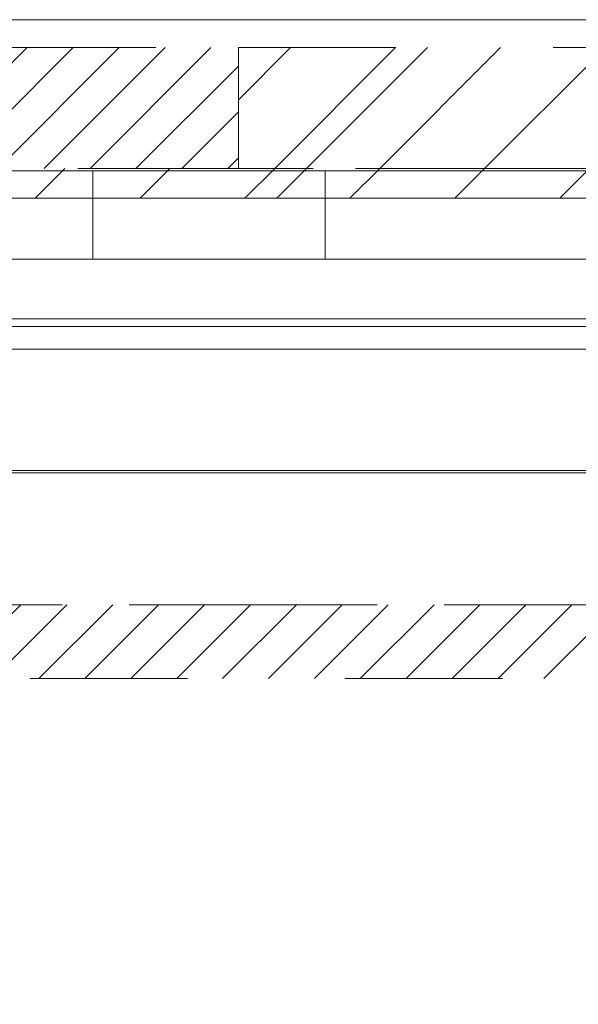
# Model space of a CAD drawing. Header units: inches. Extents: x -463 to -294, y -230 to 12.
# Tile 30 of 68: x -368.12 to -363.39, y 3.39 to 11.74. Entities that reach past the tile are written whole.
import ezdxf

# ---------------------------------------------------------------- set-up
doc = ezdxf.new("R2010")
doc.units = ezdxf.units.IN
doc.header["$LTSCALE"] = 32
doc.header["$MEASUREMENT"] = 0
doc.linetypes.add('Dash Style-1', pattern=[0.083328, 0.041656, -0.041672])
for name, color, linetype, lineweight in [('DashLine', 7, 'Dash Style-1', 13), ('DashLineFill', 7, 'Dash Style-1', 13), ('Drawing', 7, 'Continuous', 18), ('None', 7, 'Continuous', 18), ('SolidLine', 7, 'Continuous', 15), ('Wood_1-H', 7, 'Continuous', 13), ('Wood_1-V', 7, 'Continuous', 13)]:
    doc.layers.add(name, color=color, linetype=linetype, lineweight=lineweight)
doc.layers.add('Electrical', color=1, linetype='Dash Style-1', lineweight=15, true_color=0xff0000)
pattern_1 = [(45, (0, 0), (-0.33333333, -0.7222222), [])]
pattern_2 = [(45, (0, 0), (-1.613016, 1.935715), []), (45, (-1.0608, 1.0608), (-0.472346, 0.4167613), [])]

# ---------------------------------------------------------------- blocks, each defined once
blk = doc.blocks.new('Group-1')
at = {"layer": 'DashLineFill', "linetype": 'Continuous', "lineweight": 13}
h = blk.add_hatch(dxfattribs=at)
h.set_pattern_fill('Steel', color=253, style=0, pattern_type=2)
h.set_pattern_definition(pattern_2)
h.paths.add_polyline_path([(60, 0), (65.9843, 0), (65.9843, -1.0236), (60, -1.0236)])
at = {"layer": 'Electrical', "linetype": 'Continuous', "lineweight": 5, "true_color": 0xdd0000}
h = blk.add_hatch(dxfattribs=at)
h.set_pattern_fill('ElectricalHatch', color=12, style=0, pattern_type=2)
h.set_pattern_definition(pattern_1)
h.paths.add_polyline_path([(41.9685, 0), (60, 0), (60, -1.0236), (41.9685, -1.0236)])
at = {"layer": 'DashLineFill', "flags": 128}
blk.add_lwpolyline([(60, 0), (65.9843, 0), (65.9843, -1.0236), (60, -1.0236)], close=True, dxfattribs=at)
at = {"layer": 'Electrical', "flags": 128}
blk.add_lwpolyline([(41.9685, 0), (60, 0), (60, -1.0236), (41.9685, -1.0236)], close=True, dxfattribs=at)
blk = doc.blocks.new('Group-4')
at = {"layer": 'SolidLine', "flags": 128}
blk.add_lwpolyline([(0, 0.2362), (66, 0.2362), (66, -2.3622), (0, -2.3622)], close=True, dxfattribs=at)
at = {"layer": 'None'}
blk.add_blockref('Group-1', (0, 0), dxfattribs=at)
blk = doc.blocks.new('SL Wall Panel (2D)')
at = {"layer": 'None'}
blk.add_blockref('Group-4', (0, 0), dxfattribs=at)
at = {"layer": 'Drawing', "color": 0, "flags": 1}
for tag in ['Tag', 'Catalog', 'Option1', 'Option2', 'Option3', 'Option4', 'Option5', 'Option6', 'Option7', 'Option8', 'Option9', 'Option10', 'Option11', 'Option12', 'Custom', 'FinishGroup', 'Discount', 'Item2', 'Item3', 'Item6', 'Item8', 'Item9', 'Item10', 'Item12', 'Item13', 'Item16', 'Item18', 'Item19', 'Item20', 'Item21', 'Item22', 'Item23', 'Item24', 'Item25', 'Item1', 'Item4', 'Item5', 'Item7', 'Item11', 'Item14', 'Item15', 'Item17']:
    blk.add_attdef(tag, (-102.763, -216.0709), '', height=0.00709, dxfattribs=at)
blk = doc.blocks.new('Group-15')
at = {"layer": 'Wood_1-H'}
for points in [[(-2.0445, 22.8948), (-2.0445, 22.8751), (-47.7728, 22.8751), (-47.7728, 22.8948), (-2.0445, 22.8948)], [(-2.0445, 22.8948), (-47.7728, 22.8948), (-47.7728, 22.8948), (-2.0645, 22.8948)], [(-47.7728, 22.8948), (-47.7728, 22.8751), (-2.0645, 22.8751), (-2.0645, 22.8948), (-47.7728, 22.8948)], [(-2.0645, 22.8751), (-47.7728, 22.8751), (-47.7728, 22.8751), (-2.0445, 22.8751)]]:
    blk.add_lwpolyline(points, dxfattribs=at)
blk = doc.blocks.new('Group-20')
at = {"layer": 'Wood_1-V'}
for points in [[(-47.7728, 22.8751), (-47.7728, 22.8751), (-2.0645, 22.8751), (-2.0645, 22.8751), (-47.7728, 22.8751)], [(-47.7728, 22.8751), (-2.0645, 22.8751), (-2.0645, 1.4581), (-47.7728, 1.4581), (-47.7728, 22.8751)], [(-47.7728, 1.4581), (-2.0645, 1.4581), (-2.0645, 22.8751), (-47.7728, 22.8751), (-47.7728, 1.4581)]]:
    blk.add_lwpolyline(points, dxfattribs=at)
at = {"layer": 'None'}
blk.add_blockref('Group-15', (0, 0), dxfattribs=at)
blk = doc.blocks.new('Group-24')
at = {"layer": 'Wood_1-H'}
for points in [[(28.3099, 24.6861), (-29.9185, 24.6861)], [(-29.9185, 24.6861), (28.3099, 24.6861)], [(-29.9185, 24.6861), (28.3099, 24.6861), (28.3099, 24.6861), (-29.9185, 24.6861)]]:
    blk.add_lwpolyline(points, dxfattribs=at)
at = {"layer": 'Wood_1-V'}
for points in [[(28.3099, 25.4342), (28.3099, 24.6861), (-48.1468, 24.6861), (-48.1468, 25.4342), (28.3099, 25.4342)], [(-48.1468, 25.4342), (-48.1468, 24.6861), (28.3099, 24.6861), (28.3099, 25.4342), (-48.1468, 25.4342)], [(28.3099, 25.4342), (-48.1468, 25.4342)], [(-48.1468, 25.4342), (28.3099, 25.4342)], [(-27.3634, 25.4342), (-8.0405, 25.4342)], [(-8.0405, 25.4342), (-27.3634, 25.4342)], [(-8.0405, 25.4342), (-8.0405, 24.6861), (-27.3634, 24.6861), (-27.3634, 25.4342), (-8.0405, 25.4342)], [(-27.3634, 25.4342), (-27.3634, 24.6861), (-8.0405, 24.6861), (-8.0405, 25.4342), (-27.3634, 25.4342)], [(-8.0405, 25.4342), (-7.869, 25.4342)], [(-8.0405, 25.4342)], [(-8.0405, 25.4342)], [(-8.0405, 25.4342)], [(-7.869, 25.4342), (-8.0405, 25.4342)], [(-8.0405, 25.4342), (-8.0405, 24.6861), (-7.869, 24.6861)], [(-7.869, 25.4342), (-8.0405, 25.4342)], [(-7.869, 24.6861), (-8.0405, 24.6861), (-8.0405, 25.4342), (-7.869, 25.4342)], [(-7.869, 25.4342), (-7.6987, 25.4342)], [(-7.869, 25.4342)], [(-7.6987, 25.4342), (-7.869, 25.4342)], [(-7.869, 25.4342)], [(-7.869, 25.4342)], [(-7.869, 25.4342)], [(-7.6987, 25.4342), (-7.869, 25.4342)], [(-7.869, 25.4342), (-7.6987, 25.4342)], [(-7.6987, 25.4342), (-7.531, 25.4342)], [(-7.531, 25.4342), (-7.6987, 25.4342)], [(-7.531, 25.4342), (-7.6987, 25.4342)], [(-7.6987, 25.4342), (-7.531, 25.4342)], [(-7.531, 25.4342), (-7.3673, 25.4342)], [(-7.3673, 25.4342), (-7.531, 25.4342)], [(-7.3673, 25.4342), (-7.531, 25.4342)], [(-7.531, 25.4342), (-7.3673, 25.4342)], [(-7.3673, 25.4342), (-7.2086, 25.4342)], [(-7.2086, 25.4342), (-7.3673, 25.4342)], [(-7.2086, 25.4342), (-7.3673, 25.4342)], [(-7.3673, 25.4342), (-7.2086, 25.4342)], [(-7.2086, 25.4342), (-7.0563, 25.4342)], [(-7.0563, 25.4342), (-7.2086, 25.4342)], [(-7.0563, 25.4342), (-7.2086, 25.4342)], [(-7.2086, 25.4342), (-7.0563, 25.4342)], [(-6.9114, 25.4342), (-7.0563, 25.4342)], [(-7.0563, 25.4342), (-6.9114, 25.4342)], [(-6.9114, 25.4342), (-7.0563, 25.4342)], [(-7.0563, 25.4342), (-6.9114, 25.4342)], [(-6.9114, 25.4342), (-6.7752, 25.4342)], [(-6.7752, 25.4342), (-6.9114, 25.4342)], [(-6.7752, 25.4342), (-6.9114, 25.4342)], [(-6.9114, 25.4342), (-6.7752, 25.4342)], [(-6.7752, 25.4342), (-6.6486, 25.4342)], [(-6.6486, 25.4342), (-6.7752, 25.4342)], [(-6.6486, 25.4342), (-6.7752, 25.4342)], [(-6.7752, 25.4342), (-6.6486, 25.4342)], [(-6.6486, 25.4342), (-6.5326, 25.4342)], [(-6.5326, 25.4342), (-6.6486, 25.4342)], [(-6.5326, 25.4342), (-6.6486, 25.4342)], [(-6.6486, 25.4342), (-6.5326, 25.4342)], [(-6.5326, 25.4342), (-6.428, 25.4342)], [(-6.428, 25.4342), (-6.5326, 25.4342)], [(-6.428, 25.4342), (-6.5326, 25.4342)], [(-6.5326, 25.4342), (-6.428, 25.4342)], [(-6.428, 25.4342), (-6.3357, 25.4342)], [(-6.3357, 25.4342), (-6.428, 25.4342)], [(-6.3357, 25.4342), (-6.428, 25.4342)], [(-6.428, 25.4342), (-6.3357, 25.4342)], [(-6.3357, 25.4342), (-6.2564, 25.4342)], [(-6.2564, 25.4342), (-6.3357, 25.4342)], [(-6.2564, 25.4342), (-6.3357, 25.4342)], [(-6.3357, 25.4342), (-6.2564, 25.4342)], [(-6.1907, 25.4342), (-6.2564, 25.4342)], [(-6.2564, 25.4342), (-6.1907, 25.4342)], [(-6.1907, 25.4342), (-6.2564, 25.4342)], [(-6.2564, 25.4342), (-6.1907, 25.4342)], [(-6.1391, 25.4342), (-6.1907, 25.4342)], [(-6.1907, 25.4342), (-6.1391, 25.4342)], [(-6.1391, 25.4342), (-6.1907, 25.4342)], [(-6.1907, 25.4342), (-6.1391, 25.4342)], [(-6.1391, 25.4342), (-6.1019, 25.4342)], [(-6.1391, 25.4342)], [(-6.1391, 25.4342)], [(-6.1019, 25.4342), (-6.1391, 25.4342)], [(-6.1019, 25.4342), (-6.1391, 25.4342)], [(-6.1391, 25.4342), (-6.1019, 25.4342)], [(-6.0795, 25.4342), (-6.1019, 25.4342)], [(-6.1019, 25.4342), (-6.0795, 25.4342)], [(-6.0795, 25.4342), (-6.1019, 25.4342)], [(-6.1019, 25.4342), (-6.0795, 25.4342)], [(-6.0795, 25.4342), (-6.072, 25.4342)], [(-6.0795, 25.4342)], [(-6.072, 25.4342), (-6.0795, 25.4342)], [(-6.0795, 25.4342)], [(-6.0795, 24.6861), (-6.072, 24.6861), (-6.072, 25.4342), (-6.0795, 25.4342)], [(-6.072, 25.4342), (-6.072, 24.6861), (-6.0795, 24.6861)], [(-6.0795, 25.4342), (-6.072, 25.4342)], [(-6.072, 25.4342), (-6.072, 25.4342)], [(-6.072, 25.4342), (-6.072, 24.6861), (-6.072, 24.6861), (-6.072, 25.4342), (-6.072, 25.4342)], [(-48.1468, 24.6861), (28.3099, 24.6861)], [(28.3099, 24.6861), (-48.1468, 24.6861)], [(-27.3634, 24.6861), (-8.0405, 24.6861)], [(-8.0405, 24.6861), (-27.3634, 24.6861)], [(-8.0405, 24.6861), (-7.869, 24.6861)], [(-7.869, 24.6861), (-8.0405, 24.6861)], [(-7.869, 24.6861), (-7.6987, 24.6861)], [(-7.869, 24.6861)], [(-7.6987, 24.6861), (-7.869, 24.6861)], [(-7.869, 24.6861), (-7.6987, 24.6861)], [(-7.6987, 24.6861), (-7.869, 24.6861)], [(-7.6987, 24.6861), (-7.531, 24.6861)], [(-7.531, 24.6861), (-7.6987, 24.6861)], [(-7.6987, 24.6861), (-7.531, 24.6861)], [(-7.531, 24.6861), (-7.6987, 24.6861)], [(-7.531, 24.6861), (-7.3673, 24.6861)], [(-7.3673, 24.6861), (-7.531, 24.6861)], [(-7.531, 24.6861), (-7.3673, 24.6861)], [(-7.3673, 24.6861), (-7.531, 24.6861)], [(-7.3673, 24.6861), (-7.2086, 24.6861)], [(-7.2086, 24.6861), (-7.3673, 24.6861)], [(-7.3673, 24.6861), (-7.2086, 24.6861)], [(-7.2086, 24.6861), (-7.3673, 24.6861)], [(-7.0563, 24.6861), (-7.2086, 24.6861)], [(-7.2086, 24.6861), (-7.0563, 24.6861)], [(-7.2086, 24.6861), (-7.0563, 24.6861)], [(-7.0563, 24.6861), (-7.2086, 24.6861)], [(-7.0563, 24.6861), (-6.9114, 24.6861)], [(-6.9114, 24.6861), (-7.0563, 24.6861)], [(-7.0563, 24.6861), (-6.9114, 24.6861)], [(-6.9114, 24.6861), (-7.0563, 24.6861)], [(-6.9114, 24.6861), (-6.7752, 24.6861)], [(-6.7752, 24.6861), (-6.9114, 24.6861)], [(-6.9114, 24.6861)], [(-6.9114, 24.6861), (-6.7752, 24.6861)], [(-6.7752, 24.6861), (-6.9114, 24.6861)], [(-6.7752, 24.6861), (-6.6486, 24.6861)], [(-6.6486, 24.6861), (-6.7752, 24.6861)], [(-6.7752, 24.6861), (-6.6486, 24.6861)], [(-6.6486, 24.6861), (-6.7752, 24.6861)], [(-6.5326, 24.6861), (-6.6486, 24.6861)], [(-6.6486, 24.6861), (-6.5326, 24.6861)], [(-6.6486, 24.6861), (-6.5326, 24.6861)], [(-6.5326, 24.6861), (-6.6486, 24.6861)], [(-6.5326, 24.6861), (-6.428, 24.6861)], [(-6.428, 24.6861), (-6.5326, 24.6861)], [(-6.5326, 24.6861)], [(-6.5326, 24.6861)], [(-6.5326, 24.6861)], [(-6.5326, 24.6861), (-6.428, 24.6861)], [(-6.428, 24.6861), (-6.5326, 24.6861)], [(-6.428, 24.6861), (-6.3357, 24.6861)], [(-6.3357, 24.6861), (-6.428, 24.6861)], [(-6.428, 24.6861), (-6.3357, 24.6861)], [(-6.3357, 24.6861), (-6.428, 24.6861)], [(-6.3357, 24.6861), (-6.2564, 24.6861)], [(-6.2564, 24.6861), (-6.3357, 24.6861)], [(-6.3357, 24.6861), (-6.2564, 24.6861)], [(-6.2564, 24.6861), (-6.3357, 24.6861)], [(-6.2564, 24.6861), (-6.1907, 24.6861)], [(-6.1907, 24.6861), (-6.2564, 24.6861)], [(-6.2564, 24.6861), (-6.1907, 24.6861)], [(-6.1907, 24.6861), (-6.2564, 24.6861)], [(-6.1907, 24.6861), (-6.1391, 24.6861)], [(-6.1907, 24.6861)], [(-6.1907, 24.6861)], [(-6.1907, 24.6861)], [(-6.1907, 24.6861)], [(-6.1907, 24.6861)], [(-6.1391, 24.6861), (-6.1907, 24.6861)], [(-6.1907, 24.6861), (-6.1391, 24.6861)], [(-6.1391, 24.6861), (-6.1907, 24.6861)], [(-6.1391, 24.6861), (-6.1019, 24.6861)], [(-6.1019, 24.6861), (-6.1391, 24.6861)], [(-6.1391, 24.6861), (-6.1019, 24.6861)], [(-6.1019, 24.6861), (-6.1391, 24.6861)], [(-6.0795, 24.6861), (-6.1019, 24.6861)], [(-6.1019, 24.6861), (-6.0795, 24.6861)], [(-6.1019, 24.6861), (-6.0795, 24.6861)], [(-6.0795, 24.6861), (-6.1019, 24.6861)], [(-6.0795, 24.6861), (-6.072, 24.6861)], [(-6.072, 24.6861), (-6.0795, 24.6861)], [(-6.072, 24.6861), (-6.072, 24.6861)]]:
    blk.add_lwpolyline(points, dxfattribs=at)
blk = doc.blocks.new('Group-59')
at = {"layer": 'DashLineFill', "linetype": 'Continuous', "lineweight": 13}
h = blk.add_hatch(dxfattribs=at)
h.set_pattern_fill('Steel', color=253, style=0, pattern_type=2)
h.set_pattern_definition(pattern_2)
h.paths.add_polyline_path([(50.0118, -12), (88.0039, -12), (88.0039, -12.252), (50.0118, -12.252)])
at = {"layer": 'DashLineFill', "flags": 128}
blk.add_lwpolyline([(50.0118, -12), (88.0039, -12), (88.0039, -12.252), (50.0118, -12.252)], close=True, dxfattribs=at)
at = {"layer": 'SolidLine', "flags": 128}
blk.add_lwpolyline([(50.0118, -12.252), (88.0039, -12.252), (88.0039, -13.2756), (50.0118, -13.2756)], close=True, dxfattribs=at)
blk = doc.blocks.new('Group-61')
at = {"layer": 'DashLine', "flags": 128}
blk.add_lwpolyline([(48.0039, -13.2755), (90.0118, -13.2755), (90.0118, -15.6968), (48.0039, -15.6968)], close=True, dxfattribs=at)
at = {"layer": 'SolidLine', "flags": 128}
blk.add_lwpolyline([(48.0039, -13.2755), (90.0118, -13.2755), (90.0118, -13.5314), (48.0039, -13.5314)], close=True, dxfattribs=at)
blk = doc.blocks.new('Group-63')
at = {"layer": 'Electrical', "linetype": 'Continuous', "lineweight": 5, "true_color": 0xdd0000}
h = blk.add_hatch(dxfattribs=at)
h.set_pattern_fill('ElectricalHatch', color=12, style=0, pattern_type=2)
h.set_pattern_definition(pattern_1)
edge = h.paths.add_edge_path()
edge.add_arc((12.7677, -16.0094), 0.3125, 180, 270)
edge.add_line((12.7677, -16.3219), (125.248, -16.3219))
edge.add_arc((125.248, -16.0094), 0.3125, 270, 360)
edge.add_arc((125.248, -16.0094), 0.3125, 0, 90)
edge.add_line((125.248, -15.6969), (12.7677, -15.6969))
edge.add_arc((12.7677, -16.0094), 0.3125, 90, 180)
at = {"layer": 'Electrical', "flags": 128}
blk.add_lwpolyline([(12.4552, -16.0094, 0.414214), (12.7677, -16.3219), (125.248, -16.3219, 0.414214), (125.5605, -16.0094, 0.414214), (125.248, -15.6969), (12.7677, -15.6969, 0.414214)], format="xyb", close=True, dxfattribs=at)
at = {"layer": 'SolidLine', "flags": 128}
blk.add_lwpolyline([(12.0197, -13.5315), (125.9961, -13.5315), (125.9961, -25.5394), (12.0197, -25.5394)], close=True, dxfattribs=at)
at = {"layer": 'None'}
blk.add_blockref('Group-61', (0, 0), dxfattribs=at)
blk = doc.blocks.new('Group-64')
at = {"layer": 'None'}
for name in ['Group-59', 'Group-63']:
    blk.add_blockref(name, (0, 0), dxfattribs=at)
blk = doc.blocks.new('Group-65')
at = {"layer": 'None'}
blk.add_blockref('Group-64', (0, 0), dxfattribs=at)
blk = doc.blocks.new('SL Overhead (2D)')
at = {"layer": 'None'}
blk.add_blockref('Group-65', (0, 0), dxfattribs=at)
at = {"layer": 'Drawing', "color": 0, "flags": 1}
for tag in ['Tag', 'Catalog', 'Option1', 'Option2', 'Option3', 'Option4', 'Option5', 'Option6', 'Option7', 'Option8', 'Option9', 'Option10', 'Option11', 'Option12', 'Custom', 'FinishGroup', 'Discount', 'Item2', 'Item3', 'Item6', 'Item8', 'Item9', 'Item10', 'Item12', 'Item13', 'Item16', 'Item18', 'Item19', 'Item20', 'Item21', 'Item22', 'Item23', 'Item24', 'Item25', 'Item1', 'Item4', 'Item5', 'Item7', 'Item11', 'Item14', 'Item15', 'Item17']:
    blk.add_attdef(tag, (-60.8358, -146.5265), '', height=0.00709, dxfattribs=at)
blk = doc.blocks.new('Group-68')
at = {"layer": 'DashLineFill', "linetype": 'Continuous', "lineweight": 13}
h = blk.add_hatch(dxfattribs=at)
h.set_pattern_fill('Steel', color=253, style=0, pattern_type=2)
h.set_pattern_definition(pattern_2)
h.paths.add_polyline_path([(12, -12), (54.0079, -12), (54.0079, -12.252), (12, -12.252)])
at = {"layer": 'DashLineFill', "flags": 128}
blk.add_lwpolyline([(12, -12), (54.0079, -12), (54.0079, -12.252), (12, -12.252)], close=True, dxfattribs=at)
at = {"layer": 'SolidLine', "flags": 128}
blk.add_lwpolyline([(12, -12.252), (54.0079, -12.252), (54.0079, -13.2756), (12, -13.2756)], close=True, dxfattribs=at)
blk = doc.blocks.new('Group-69')
at = {"layer": 'None'}
blk.add_blockref('Group-68', (0, 0), dxfattribs=at)
blk = doc.blocks.new('SL Wall Tile (2D)-1')
at = {"layer": 'None'}
blk.add_blockref('Group-69', (0, 0), dxfattribs=at)
at = {"layer": 'Drawing', "color": 0, "flags": 1}
for tag in ['Tag', 'Catalog', 'Option1', 'Option2', 'Option3', 'Option4', 'Option5', 'Option6', 'Option7', 'Option8', 'Option9', 'Option10', 'Option11', 'Option12', 'Custom', 'FinishGroup', 'Discount', 'Item2', 'Item3', 'Item6', 'Item8', 'Item9', 'Item10', 'Item12', 'Item13', 'Item16', 'Item18', 'Item19', 'Item20', 'Item21', 'Item22', 'Item23', 'Item24', 'Item25', 'Item1', 'Item4', 'Item5', 'Item7', 'Item11', 'Item14', 'Item15', 'Item17']:
    blk.add_attdef(tag, (-24.8417, -191.5067), '', height=0.00709, dxfattribs=at)

msp = doc.modelspace()

# ---------------------------------------------------------------- block references
at = {"layer": 'Drawing'}
for name, p in [('SL Wall Panel (2D)', (-426.2676, 11.5)), ('SL Overhead (2D)', (-420.305, 22.4764)), ('SL Wall Tile (2D)-1', (-384.301, 22.4765))]:
    msp.add_blockref(name, p, dxfattribs=at)
at = {"layer": 'None'}
for name in ['Group-24', 'Group-20']:
    msp.add_blockref(name, (-359.4593, -14.9775), dxfattribs=at)

doc.saveas('drawing.dxf')
